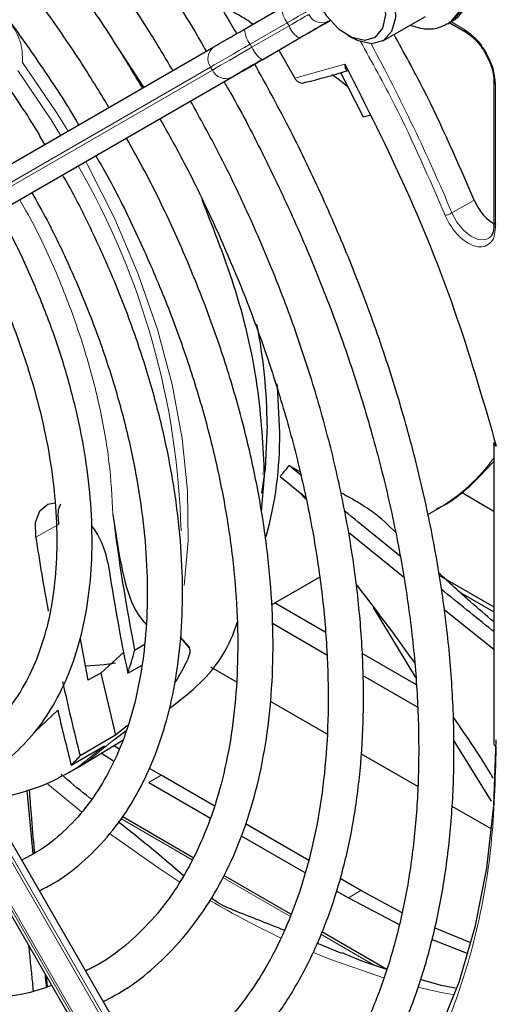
# Paper-space layout 'Blatt4' of a CAD drawing. Header units: millimetres. Extents: x 5 to 418, y 2 to 292.
# Tile 71 of 111: x 135.37 to 139.87, y 203.15 to 212.45. Entities that reach past the tile are written whole.
import ezdxf

# ---------------------------------------------------------------- set-up
doc = ezdxf.new("R2010")
doc.units = ezdxf.units.MM

psp = doc.layouts.new('Blatt4')

# ---------------------------------------------------------------- linework, layer by layer
at = {"color": 7, "linetype": 'Continuous', "lineweight": 25}
for p, q in [((137.4948, 212.3565), (137.8454, 212.5589)), ((138.8018, 212.2453), (139.2025, 212.4766)), ((139.4154, 212.4071), (139.439, 212.4207)), ((139.4322, 212.4168), (139.5754, 212.3341)), ((136.543, 211.8069), (136.2563, 212.2442)), ((137.6663, 212.0707), (138.0169, 212.2731)), ((138.4629, 212.3014), (138.5101, 212.2742)), ((133.2086, 209.8814), (137.2051, 212.1893)), ((137.8184, 212.1585), (137.9681, 211.8943)), ((133.3988, 209.6063), (137.3953, 211.9142)), ((138.4015, 211.9462), (138.6153, 211.528)), ((139.849, 211.8604), (139.849, 210.5042)), ((138.6153, 211.528), (138.6772, 211.5446)), ((139.8479, 210.5052), (139.8474, 210.4934)), ((139.8476, 208.4521), (139.8476, 205.6155)), ((137.9155, 208.2349), (138.0195, 208.1768)), ((138.0264, 208.1442), (137.9155, 208.2349)), ((137.6531, 207.7979), (137.6836, 208.1375)), ((137.8319, 208.1321), (138.0696, 207.9373)), ((138.074, 207.9166), (138.0098, 207.9828)), ((139.5426, 207.9838), (139.8476, 207.8033)), ((137.4502, 200.9426), (133.4537, 207.8648)), ((139.2242, 207.7731), (139.3348, 207.8369)), ((133.1537, 207.6916), (137.1502, 200.7694)), ((138.9262, 207.601), (138.7698, 207.7502)), ((138.4764, 207.6071), (138.9956, 207.1861)), ((137.7485, 206.9212), (138.2022, 207.1831)), ((139.3305, 207.1993), (139.8476, 206.9008)), ((139.5373, 207.0323), (139.8476, 206.8532)), ((138.2568, 206.6624), (137.7785, 206.9385)), ((139.1113, 206.2355), (138.7113, 206.8965)), ((139.3802, 206.8758), (139.8476, 206.5022)), ((137.4163, 206.7294), (137.4256, 206.7347)), ((137.7571, 206.7467), (138.2728, 206.449)), ((135.9424, 206.599), (136.0159, 206.2094)), ((136.9711, 206.5167), (136.8884, 206.6122)), ((136.8885, 206.6147), (136.9692, 206.5255)), ((136.1367, 206.2762), (136.3558, 206.4748)), ((136.5465, 206.5434), (136.4566, 206.4888)), ((139.118, 206.1652), (138.6065, 206.4605)), ((136.3916, 206.2757), (136.5266, 206.3505)), ((137.1729, 206.3355), (137.4198, 206.193)), ((136.1368, 206.2762), (136.0159, 206.2094)), ((136.1368, 206.2761), (136.2764, 205.6901)), ((138.6111, 206.2537), (139.1258, 205.9566)), ((137.7376, 206.0095), (138.2716, 205.7012)), ((136.2603, 205.6464), (136.3736, 205.7316)), ((136.3891, 205.7796), (136.2764, 205.6901)), ((136.2764, 205.6901), (135.9416, 205.4947)), ((135.9438, 205.3997), (136.345, 205.6429)), ((139.8263, 205.0683), (139.4693, 205.6456)), ((135.8573, 205.4081), (136.1717, 205.588)), ((136.3153, 205.5531), (136.2587, 205.5905)), ((136.1435, 205.5207), (136.2576, 205.4461)), ((138.5949, 205.5146), (139.1277, 205.207)), ((135.8424, 205.3407), (135.9126, 205.3812)), ((135.9126, 205.3812), (135.9438, 205.3997)), ((136.707, 205.312), (136.5975, 205.3763)), ((135.8424, 205.3407), (135.791, 205.3122)), ((137.2089, 205.0222), (136.707, 205.312)), ((136.5892, 205.2439), (137.1719, 204.9075)), ((135.4991, 204.571), (135.4421, 205.169)), ((136.0502, 205.0877), (136.0318, 205.0983)), ((139.4521, 205.0197), (139.8256, 204.8042)), ((137.0106, 204.5332), (136.3386, 204.9212)), ((138.1006, 204.5075), (137.5045, 204.8516)), ((137.4638, 204.739), (138.0648, 204.3921)), ((137.9325, 204.0011), (137.2997, 204.3664)), ((138.5926, 204.2234), (138.3979, 204.3358)), ((138.3609, 204.2211), (138.4748, 204.1554)), ((138.4748, 204.1554), (138.9615, 203.8976)), ((138.9831, 204.013), (138.5926, 204.2234)), ((138.8372, 203.4788), (138.2238, 203.8329)), ((138.4131, 203.6282), (138.1771, 203.726)), ((135.6343, 203.3141), (135.6246, 203.4118))]:
    psp.add_line(p, q, dxfattribs=at)
at = {"color": 7, "linetype": 'Continuous', "lineweight": 18}
for p, q in [((138.3019, 212.4376), (138.283, 212.4267)), ((139.4428, 212.4276), (139.5648, 212.3571)), ((137.8984, 212.4164), (137.5478, 212.214)), ((137.5645, 212.1851), (137.9151, 212.3875)), ((137.9151, 212.3875), (137.8984, 212.4164)), ((138.012, 212.2703), (137.6614, 212.0679)), ((137.5478, 212.214), (137.5645, 212.1851)), ((137.174, 211.9981), (133.1775, 209.6902)), ((133.1942, 209.6614), (137.1907, 211.9693)), ((137.1907, 211.9693), (137.174, 211.9981)), ((137.9681, 211.8943), (138.4425, 212.0267)), ((137.3718, 211.9006), (133.3752, 209.5927)), ((139.8636, 211.8397), (139.8636, 210.484)), ((139.4526, 210.6216), (139.6637, 210.7398)), ((137.661, 208.1582), (137.6835, 208.1501)), ((133.3752, 207.8195), (137.3718, 200.8973)), ((137.3953, 200.9109), (133.3988, 207.8331)), ((133.1775, 207.7054), (137.174, 200.7832)), ((137.1907, 200.7928), (133.1942, 207.715)), ((135.7388, 207.6791), (135.523, 207.5579)), ((135.512, 205.7183), (135.7305, 205.9253)), ((136.707, 205.312), (136.5892, 205.2439)), ((135.637, 205.2278), (135.956, 204.9653)), ((136.3246, 204.9023), (136.9992, 204.5128)), ((137.2881, 204.3461), (137.9233, 203.9794)), ((138.5926, 204.2234), (138.4748, 204.1554)), ((138.2144, 203.8113), (138.7199, 203.5195))]:
    psp.add_line(p, q, dxfattribs=at)
at = {"color": 7, "linetype": 'Continuous', "lineweight": 18, "flags": 128}
for points in [[(138.6686, 213.7079), (138.7586, 213.7381), (138.8962, 213.7292), (139.0454, 213.6661), (139.1942, 213.554), (139.3306, 213.4018), (139.4436, 213.2218), (139.5242, 213.0285), (139.5658, 212.8374), (139.5651, 212.664), (139.5221, 212.5223), (139.4404, 212.4235), (139.4122, 212.4052)], [(139.439, 212.4207), (139.464, 212.4371), (139.5457, 212.5359), (139.5886, 212.6777), (139.5893, 212.851), (139.5477, 213.0421), (139.4672, 213.2354), (139.3541, 213.4154), (139.2177, 213.5676), (139.0689, 213.6798), (138.9198, 213.7428), (138.7822, 213.7517), (138.6891, 213.7198)], [(138.0853, 212.5243), (138.0678, 212.5142), (138.0482, 212.5029), (138.0268, 212.4905), (138.0036, 212.4771), (137.9789, 212.4628), (137.953, 212.4479), (137.926, 212.4323), (137.8984, 212.4164)], [(137.9151, 212.3875), (137.9427, 212.4035), (137.9696, 212.419), (137.9956, 212.434), (138.0202, 212.4482), (138.0434, 212.4616), (138.0649, 212.474), (138.0845, 212.4853), (138.1019, 212.4954)], [(137.5478, 212.214), (137.4925, 212.182), (137.4387, 212.1509), (137.3868, 212.121), (137.3375, 212.0925), (137.2911, 212.0657), (137.2481, 212.0409), (137.209, 212.0183), (137.174, 211.9981)], [(137.1907, 211.9693), (137.2256, 211.9894), (137.2648, 212.012), (137.3078, 212.0369), (137.3541, 212.0636), (137.4035, 212.0921), (137.4553, 212.1221), (137.5092, 212.1532), (137.5645, 212.1851)], [(135.3534, 211.9646), (135.6672, 211.5005), (135.7578, 211.3535)], [(135.828, 211.3941), (135.7202, 211.5683), (135.3987, 212.0395)], [(136.924, 207.104), (136.9618, 207.5245), (136.9571, 207.9956), (136.9067, 208.4895), (136.8112, 208.9998), (136.672, 209.5201), (136.4907, 210.0437), (136.2697, 210.564), (136.0118, 211.0744), (135.9947, 211.1054)], [(139.8027, 210.3835), (139.7662, 210.368), (139.7021, 210.3697), (139.6315, 210.4003), (139.5618, 210.4566), (139.5, 210.533), (139.4526, 210.6216)], [(135.9438, 205.3997), (136.0085, 205.4409), (136.2603, 205.6464)], [(136.1717, 205.588), (135.9214, 205.3892), (135.8424, 205.3407)], [(136.2282, 204.7556), (136.6837, 204.4335), (136.8847, 204.3026)], [(138.1442, 203.6382), (138.2919, 203.5781), (138.817, 203.3954)], [(139.132, 203.31), (139.3366, 203.2646), (139.4747, 203.2386)]]:
    psp.add_lwpolyline(points, dxfattribs=at)
at = {"color": 7, "linetype": 'Continuous', "lineweight": 25, "flags": 128}
for points in [[(138.0977, 212.9886), (138.1129, 213.1079), (138.1704, 213.2167), (138.2648, 213.275), (138.3857, 213.2764), (138.5202, 213.2208), (138.6535, 213.1143), (138.7713, 212.9683), (138.8608, 212.7988), (138.9123, 212.6239), (138.9203, 212.4628), (138.8837, 212.3329), (138.8067, 212.2482), (138.6976, 212.218), (138.6976, 212.218)], [(138.629, 212.2516), (138.7303, 212.2814), (138.7994, 212.3644), (138.8278, 212.4908), (138.8123, 212.6451), (138.7547, 212.8089), (138.6618, 212.9624), (138.545, 213.087), (138.4183, 213.1678), (138.297, 213.1949), (138.1957, 213.1651), (138.1266, 213.0821), (138.0981, 212.9557), (138.1137, 212.8013), (138.1713, 212.6375), (138.2642, 212.4841), (138.381, 212.3595), (138.5077, 212.2787), (138.629, 212.2516)], [(138.283, 212.4267), (138.2577, 212.4121), (138.2293, 212.3957), (138.1981, 212.3777), (138.1645, 212.3583), (138.1287, 212.3377), (138.0912, 212.316), (138.0521, 212.2934), (138.012, 212.2703)], [(138.0169, 212.2731), (138.0598, 212.2978), (138.1015, 212.3219), (138.1417, 212.3451), (138.1799, 212.3672), (138.2159, 212.388), (138.2492, 212.4072), (138.2795, 212.4247), (138.3066, 212.4403)], [(137.2051, 212.1893), (137.2322, 212.2049), (137.2625, 212.2224), (137.2958, 212.2417), (137.3318, 212.2624), (137.37, 212.2845), (137.4102, 212.3077), (137.4519, 212.3318), (137.4948, 212.3565)], [(138.6976, 212.218), (138.5681, 212.2454), (138.5101, 212.2742)], [(137.6614, 212.0679), (137.6186, 212.0431), (137.5769, 212.019), (137.5367, 211.9958), (137.4984, 211.9737), (137.4625, 211.953), (137.4292, 211.9337), (137.3988, 211.9162), (137.3718, 211.9006)], [(137.3953, 211.9142), (137.4207, 211.9288), (137.449, 211.9452), (137.4802, 211.9632), (137.5138, 211.9826), (137.5496, 212.0033), (137.5872, 212.025), (137.6262, 212.0475), (137.6663, 212.0707)], [(137.8266, 208.5448), (137.8058, 208.9834), (137.8035, 209.008)], [(137.7087, 208.6128), (137.688, 208.2059), (137.6557, 207.9756)], [(135.523, 207.5579), (135.5211, 207.6982), (135.5606, 207.8069), (135.6366, 207.871), (135.7039, 207.8849)], [(136.9692, 206.5255), (136.9694, 206.5244), (136.9697, 206.5233), (136.9699, 206.5222), (136.9701, 206.5211), (136.9704, 206.52), (136.9706, 206.5189), (136.9709, 206.5178), (136.9711, 206.5167)], [(136.2769, 206.3707), (136.1699, 206.3546), (135.9944, 206.3422)], [(139.8669, 205.6463), (139.8448, 205.0257), (139.7788, 204.4345), (139.6692, 203.8767), (139.5168, 203.3557), (139.3226, 202.875), (139.0877, 202.4377), (138.8138, 202.0465), (138.5026, 201.7041), (138.156, 201.4126)], [(139.6317, 203.7302), (139.6159, 203.7361), (139.2945, 203.8667)], [(139.2663, 203.7601), (139.498, 203.6681), (139.6037, 203.6297)]]:
    psp.add_lwpolyline(points, dxfattribs=at)
at = {"color": 7, "linetype": 'Continuous', "lineweight": 18}
for centre, radius, start, end in [((138.0887, 212.5683), 0.2435, 182.20319, 218.60373), ((138.2275, 212.5535), 0.1384, 204.8163, 293.64307), ((137.7381, 212.3659), 0.2435, 182.20319, 218.60373), ((138.1419, 212.4764), 0.2436, 201.40084, 237.78978), ((137.2871, 212.0778), 0.1383, 126.35124, 215.18509), ((137.7913, 212.274), 0.2436, 201.40084, 237.78978), ((122.4894, 203.4861), 18.4029, 22.81394, 28.326), ((137.3163, 212.0273), 0.1384, 204.8163, 293.64307), ((129.6172, 207.429), 7.2802, 1.48557, 29.96118), ((138.5057, 209.2563), 1.6438, 300.29024, 324.72127), ((139.8879, 205.6186), 0.0404, 184.43368, 246.88646), ((141.51, 211.5183), 8.5699, 239.59478, 244.6611)]:
    psp.add_arc(centre, radius, start, end, dxfattribs=at)
at = {"color": 7, "linetype": 'Continuous', "lineweight": 25}
for centre, radius, start, end in [((136.7043, 217.6338), 5.9381, 283.25268, 287.31096), ((132.5727, 208.575), 5.1362, 0.42231, 11.16108), ((134.3659, 208.5013), 3.461, 344.30103, 0.72006), ((155.209, 210.1403), 19.1046, 187.11643, 191.01869), ((135.4126, 207.1775), 0.8041, 9.90407, 37.44864), ((156.1461, 210.6958), 20.8604, 188.65145, 190.59446), ((155.8918, 210.3154), 19.9143, 188.66318, 191.70405), ((133.5946, 207.245), 2.9601, 340.88593, 345.20024), ((134.8733, 207.3869), 2.3045, 328.76716, 334.97523), ((158.1572, 211.1029), 22.9125, 192.36588, 194.16815), ((158.5729, 211.2534), 23.4556, 193.12985, 194.43071), ((134.59, 206.7257), 1.8282, 313.88329, 317.6706)]:
    psp.add_arc(centre, radius, start, end, dxfattribs=at)
for points, knots in [([(137.421, 212.314), (137.3511, 212.4332), (137.1616, 212.7562), (136.8243, 213.2637), (136.4146, 213.834), (135.9831, 214.3792), (135.5338, 214.8971), (135.0686, 215.3848), (134.5901, 215.8395), (134.1009, 216.2587), (133.6035, 216.6401), (133.1007, 216.9816), (132.5951, 217.2811), (132.0894, 217.5369), (131.5864, 217.7475), (131.0888, 217.9115), (130.5994, 218.0278), (130.1212, 218.0956), (129.6569, 218.1145), (129.2095, 218.0842), (128.7814, 218.0059), (128.3769, 217.8769), (128.0604, 217.7403), (127.8894, 217.6303), (127.8356, 217.5956)], [0, 0, 0, 0, 0.027836, 0.075404, 0.122977, 0.170555, 0.218143, 0.265742, 0.313355, 0.360985, 0.408634, 0.456301, 0.503986, 0.551687, 0.599395, 0.647094, 0.694763, 0.742373, 0.789887, 0.837268, 0.884487, 0.931535, 0.978434, 1, 1, 1, 1]), ([(128.0023, 217.307), (128.0496, 217.3379), (128.2072, 217.441), (128.5027, 217.568), (128.8859, 217.6881), (129.2926, 217.7582), (129.718, 217.7813), (130.1603, 217.7564), (130.6167, 217.6842), (131.0848, 217.565), (131.5621, 217.3996), (132.0461, 217.1886), (132.5339, 216.9333), (133.0228, 216.635), (133.51, 216.2953), (133.9927, 215.916), (134.4681, 215.4993), (134.9333, 215.0475), (135.3858, 214.5632), (135.8227, 214.0489), (136.242, 213.5081), (136.6391, 212.9425), (136.9368, 212.4875), (137.0927, 212.2168), (137.1326, 212.1474)], [0, 0, 0, 0, 0.0209899, 0.069851, 0.1186882, 0.1673891, 0.2158993, 0.2642148, 0.3123657, 0.3603953, 0.4083456, 0.456251, 0.5041365, 0.5520177, 0.5999032, 0.6477998, 0.6957108, 0.7436373, 0.7915784, 0.8395326, 0.8874977, 0.9354713, 0.9834506, 1, 1, 1, 1]), ([(136.8169, 211.9651), (136.7444, 212.0877), (136.5595, 212.4004), (136.2336, 212.8828), (135.8457, 213.4105), (135.4367, 213.9122), (135.0106, 214.3857), (134.5697, 214.8278), (134.1166, 215.2356), (133.6542, 215.6066), (133.1852, 215.9383), (132.7126, 216.2287), (132.2391, 216.4758), (131.7677, 216.6777), (131.3014, 216.8331), (130.8431, 216.9407), (130.3961, 216.9997), (129.9633, 217.0096), (129.5481, 216.9699), (129.1524, 216.8831), (128.7832, 216.7428), (128.5444, 216.6315), (128.4374, 216.5551), (128.4367, 216.5546)], [0, 0, 0, 0, 0.032875, 0.083822, 0.134775, 0.185738, 0.236713, 0.287705, 0.338718, 0.389753, 0.440814, 0.491899, 0.543005, 0.594125, 0.645237, 0.696311, 0.747305, 0.798171, 0.848856, 0.899324, 0.949573, 0.99965, 1, 1, 1, 1]), ([(128.6066, 216.2603), (128.663, 216.2966), (128.8224, 216.3992), (129.1133, 216.5178), (129.4748, 216.6187), (129.8589, 216.67), (130.261, 216.674), (130.6789, 216.6304), (131.1097, 216.5396), (131.5508, 216.4023), (131.9995, 216.2193), (132.453, 215.9916), (132.9083, 215.7207), (133.3624, 215.4081), (133.8122, 215.0559), (134.2548, 214.6662), (134.6871, 214.2416), (135.1062, 213.7848), (135.5096, 213.2989), (135.8935, 212.7866), (136.2363, 212.2865), (136.4385, 211.95), (136.5293, 211.799)], [0, 0, 0, 0, 0.02882, 0.081368, 0.133858, 0.186143, 0.238166, 0.289941, 0.341521, 0.392971, 0.444344, 0.49568, 0.547008, 0.598338, 0.649681, 0.701044, 0.752426, 0.803828, 0.855246, 0.906678, 0.95812, 1, 1, 1, 1]), ([(136.214, 211.617), (136.1232, 211.7667), (135.9265, 212.0909), (135.5942, 212.5667), (135.2265, 213.0444), (134.8394, 213.4948), (134.4365, 213.9152), (134.0203, 214.3023), (133.594, 214.6532), (133.1605, 214.9653), (132.7228, 215.2362), (132.2841, 215.4638), (131.8476, 215.6461), (131.4163, 215.7815), (130.9937, 215.8687), (130.5831, 215.9069), (130.1881, 215.8955), (129.8115, 215.8358), (129.4589, 215.7242), (129.2021, 215.6124), (129.0729, 215.5235), (129.0436, 215.5034)], [0, 0, 0, 0, 0.047335, 0.102503, 0.157679, 0.212871, 0.268083, 0.323322, 0.378591, 0.433894, 0.489232, 0.544601, 0.599988, 0.65536, 0.710671, 0.765857, 0.820841, 0.875554, 0.929964, 0.984107, 1, 1, 1, 1]), ([(129.2094, 215.2161), (129.2897, 215.2644), (129.4662, 215.3704), (129.7698, 215.479), (130.1113, 215.5515), (130.4735, 215.575), (130.8524, 215.5513), (131.2453, 215.4802), (131.6491, 215.3625), (132.0611, 215.199), (132.4782, 214.9909), (132.8971, 214.7395), (133.3147, 214.4467), (133.7277, 214.1146), (134.1327, 213.7457), (134.5266, 213.3428), (134.906, 212.9088), (135.269, 212.4478), (135.6085, 211.9609), (135.8282, 211.6266), (135.9264, 211.452), (135.9269, 211.4511)], [0, 0, 0, 0, 0.047732, 0.104951, 0.162001, 0.218715, 0.275061, 0.331102, 0.386935, 0.442647, 0.498302, 0.553942, 0.609585, 0.665249, 0.720938, 0.776655, 0.832397, 0.88816, 0.943939, 0.999729, 1, 1, 1, 1]), ([(135.6087, 211.2674), (135.5843, 211.3099), (135.4671, 211.5136), (135.2315, 211.8617), (134.9043, 212.3059), (134.5553, 212.7231), (134.1902, 213.1112), (133.8113, 213.4663), (133.422, 213.7853), (133.0255, 214.0653), (132.6253, 214.3036), (132.2246, 214.498), (131.8269, 214.6463), (131.4359, 214.7468), (131.0553, 214.7985), (130.689, 214.8002), (130.3402, 214.7533), (130.0155, 214.654), (129.7838, 214.5539), (129.6704, 214.4733), (129.6476, 214.4571)], [0, 0, 0, 0, 0.015977, 0.076619, 0.137271, 0.197942, 0.258641, 0.319377, 0.380158, 0.440989, 0.501871, 0.562796, 0.623736, 0.68463, 0.74539, 0.805902, 0.866048, 0.925763, 0.985086, 1, 1, 1, 1]), ([(139.4344, 212.4236), (139.4457, 212.4284), (139.4986, 212.4509), (139.5661, 212.5341), (139.6243, 212.6608), (139.6445, 212.8145), (139.6275, 212.9881), (139.5716, 213.1721), (139.481, 213.351), (139.3622, 213.5116), (139.2219, 213.643), (139.0725, 213.7319), (138.9253, 213.7716), (138.7929, 213.7693), (138.7214, 213.7325), (138.6896, 213.7161)], [0, 0, 0, 0, 0.020926, 0.097604, 0.173528, 0.254016, 0.339975, 0.427864, 0.515563, 0.603442, 0.692189, 0.782724, 0.863809, 0.939448, 1, 1, 1, 1]), ([(137.5742, 212.4024), (137.5297, 212.4326), (137.4335, 212.4979), (137.323, 212.55), (137.2637, 212.578)], [0, 0, 0, 0, 0.462677, 1, 1, 1, 1]), ([(139.0585, 212.3935), (139.1035, 212.3797), (139.1931, 212.3524), (139.3166, 212.3591), (139.3819, 212.3945), (139.4083, 212.4088)], [0, 0, 0, 0, 0.375834, 0.748477, 1, 1, 1, 1]), ([(139.5753, 212.3344), (139.5785, 212.3331), (139.5852, 212.3303), (139.5939, 212.3338), (139.5984, 212.3357)], [0, 0, 0, 0, 0.482292, 1, 1, 1, 1]), ([(139.578, 212.332), (139.5948, 212.3213), (139.6293, 212.2993), (139.6852, 212.246), (139.7328, 212.1877), (139.759, 212.1446), (139.7682, 212.1295)], [0, 0, 0, 0, 0.244302, 0.500853, 0.825035, 1, 1, 1, 1]), ([(139.6637, 210.7398), (139.5107, 211.0932), (139.2813, 211.6232), (138.9999, 212.135), (138.9061, 212.3055)], [0, 0, 0, 0, 0.666792, 1, 1, 1, 1]), ([(139.7682, 212.1295), (139.7895, 212.0872), (139.8192, 212.0284), (139.8412, 211.9437), (139.85, 211.8911), (139.8479, 211.8609), (139.8473, 211.8521)], [0, 0, 0, 0, 0.4408054, 0.6139597, 0.8868504, 1, 1, 1, 1]), ([(137.3712, 201.0795), (137.39, 201.0885), (137.5343, 201.1575), (137.7793, 201.3306), (138.1017, 201.6), (138.3915, 201.9164), (138.6503, 202.2726), (138.8759, 202.6685), (139.0673, 203.1016), (139.2232, 203.5697), (139.3427, 204.0702), (139.425, 204.6003), (139.4697, 205.1568), (139.4767, 205.7365), (139.4459, 206.3362), (139.3776, 206.9525), (139.2723, 207.582), (139.1306, 208.2212), (138.9534, 208.8666), (138.7416, 209.5147), (138.4966, 210.1621), (138.2191, 210.8048), (137.9192, 211.4291), (137.6977, 211.8314), (137.5902, 212.0267)], [0, 0, 0, 0, 0.0070224, 0.0538172, 0.1005997, 0.1474361, 0.1943917, 0.2415026, 0.2887732, 0.3361837, 0.3837019, 0.4312933, 0.478928, 0.5265829, 0.5742402, 0.6218896, 0.6695267, 0.7171498, 0.7647589, 0.8123553, 0.8599409, 0.9075179, 0.9550887, 1, 1, 1, 1]), ([(138.4425, 212.0267), (138.4423, 212.0166), (138.4419, 211.9998), (138.4484, 211.9812), (138.457, 211.9695), (138.4663, 211.967), (138.4706, 211.9659)], [0, 0, 0, 0, 0.336126, 0.560864, 0.79606, 1, 1, 1, 1]), ([(138.4425, 212.0267), (138.6418, 211.6325), (139.0407, 210.8437), (139.5225, 209.6274), (139.7556, 208.8207), (139.872, 208.4176)], [0, 0, 0, 0, 0.333212, 0.666777, 1, 1, 1, 1]), ([(137.9681, 211.8943), (137.9741, 211.8853), (137.9862, 211.8671), (138.0126, 211.8505), (138.0409, 211.8445), (138.0574, 211.8508), (138.0656, 211.8539)], [0, 0, 0, 0, 0.250494, 0.503104, 0.754115, 1, 1, 1, 1]), ([(138.4722, 211.8079), (138.4301, 211.8431), (138.3828, 211.8827), (138.3252, 211.9193), (138.3188, 211.9235)], [0, 0, 0, 0, 0.887552, 1, 1, 1, 1]), ([(139.8492, 211.8601), (139.8497, 211.8635), (139.8506, 211.8707), (139.858, 211.8764), (139.8618, 211.8794)], [0, 0, 0, 0, 0.4823352, 1, 1, 1, 1]), ([(137.3003, 211.8593), (137.3211, 211.824), (137.4592, 211.5883), (137.689, 211.1384), (137.9858, 210.5133), (138.2497, 209.8803), (138.4822, 209.2448), (138.6812, 208.6101), (138.8458, 207.9801), (138.975, 207.3582), (139.0682, 206.7482), (139.125, 206.1535), (139.145, 205.5777), (139.1284, 205.024), (139.0754, 204.4957), (138.9865, 203.9956), (138.8622, 203.5266), (138.7036, 203.0913), (138.5115, 202.6917), (138.2869, 202.3301), (138.0313, 202.0075), (137.7443, 201.728), (137.4688, 201.513), (137.2783, 201.4108), (137.2032, 201.3705)], [0, 0, 0, 0, 0.0084685, 0.0564512, 0.1044304, 0.1524033, 0.200367, 0.2483188, 0.296256, 0.3441762, 0.3920775, 0.4399588, 0.4878207, 0.5356657, 0.5835002, 0.6313329, 0.679178, 0.72706, 0.775013, 0.8230798, 0.8713068, 0.9197312, 0.9683618, 1, 1, 1, 1]), ([(136.767, 202.126), (136.864, 202.1809), (137.0741, 202.3001), (137.3641, 202.538), (137.6412, 202.8261), (137.8861, 203.1565), (138.0982, 203.526), (138.2759, 203.9328), (138.4181, 204.3745), (138.5237, 204.8481), (138.5919, 205.3507), (138.6224, 205.8787), (138.615, 206.4288), (138.5699, 206.9974), (138.4874, 207.5808), (138.3682, 208.1753), (138.2131, 208.7772), (138.0231, 209.3828), (137.7997, 209.9883), (137.5434, 210.5896), (137.2734, 211.1552), (137.0758, 211.5128), (136.985, 211.6772)], [0, 0, 0, 0, 0.042839, 0.092827, 0.142855, 0.193022, 0.243385, 0.293956, 0.34471, 0.395602, 0.446585, 0.497618, 0.548672, 0.599723, 0.650761, 0.701782, 0.752784, 0.803769, 0.85474, 0.905699, 0.956649, 1, 1, 1, 1]), ([(136.6951, 211.5098), (136.7663, 211.383), (136.9435, 211.0674), (137.1951, 210.5488), (137.4515, 209.961), (137.6752, 209.3688), (137.866, 208.7769), (138.0226, 208.1891), (138.1438, 207.6094), (138.2291, 207.0417), (138.2779, 206.4898), (138.2901, 205.9573), (138.2658, 205.4479), (138.2053, 204.9648), (138.1092, 204.5111), (137.9784, 204.0898), (137.8138, 203.7033), (137.6166, 203.354), (137.3881, 203.0432), (137.1283, 202.7745), (136.8664, 202.562), (136.6796, 202.46), (136.5994, 202.4162)], [0, 0, 0, 0, 0.034582, 0.08603, 0.137472, 0.188902, 0.240318, 0.291715, 0.343089, 0.394438, 0.445761, 0.497058, 0.548333, 0.599597, 0.650862, 0.702153, 0.753511, 0.80499, 0.856655, 0.908569, 0.96076, 1, 1, 1, 1]), ([(136.1613, 203.1752), (136.2275, 203.2099), (136.4007, 203.3007), (136.6506, 203.4986), (136.911, 203.7609), (137.1388, 204.0663), (137.3338, 204.4104), (137.4943, 204.7917), (137.6189, 205.2073), (137.7067, 205.6542), (137.7569, 206.1288), (137.7692, 206.6276), (137.7435, 207.1465), (137.6802, 207.6817), (137.5798, 208.2292), (137.4433, 208.785), (137.2717, 209.345), (137.0665, 209.9052), (136.828, 210.461), (136.599, 210.9371), (136.439, 211.2212), (136.3791, 211.3274)], [0, 0, 0, 0, 0.033446, 0.087411, 0.141399, 0.195552, 0.249964, 0.304656, 0.359593, 0.414709, 0.469936, 0.525219, 0.580517, 0.635803, 0.691067, 0.746307, 0.801523, 0.856719, 0.911899, 0.967067, 1, 1, 1, 1]), ([(136.0904, 211.1606), (136.1338, 211.0848), (136.2761, 210.8358), (136.4886, 210.3999), (136.7261, 209.8585), (136.9304, 209.3127), (137.1019, 208.7677), (137.2388, 208.2277), (137.3403, 207.6969), (137.4057, 207.1795), (137.4346, 206.6797), (137.4271, 206.2013), (137.3832, 205.7482), (137.3038, 205.3238), (137.1897, 204.9312), (137.042, 204.5732), (136.8618, 204.2523), (136.6507, 203.9697), (136.4081, 203.7301), (136.1891, 203.5603), (136.0417, 203.4876), (135.9943, 203.4643)], [0, 0, 0, 0, 0.024429, 0.080222, 0.136006, 0.191775, 0.247522, 0.303242, 0.358931, 0.414583, 0.470198, 0.525779, 0.581336, 0.636887, 0.69246, 0.748108, 0.803911, 0.859965, 0.916367, 0.973159, 1, 1, 1, 1]), ([(135.5568, 204.2222), (135.602, 204.2442), (135.7465, 204.3147), (135.9624, 204.4824), (136.202, 204.7206), (136.4083, 205.0024), (136.5817, 205.3222), (136.7202, 205.6787), (136.8225, 206.0685), (136.8875, 206.4884), (136.9145, 206.9342), (136.9035, 207.4018), (136.8546, 207.8868), (136.7684, 208.3848), (136.6458, 208.8914), (136.488, 209.402), (136.2971, 209.9127), (136.0717, 210.4172), (135.8965, 210.7742), (135.7894, 210.957), (135.7764, 210.9793)], [0, 0, 0, 0, 0.026837, 0.085914, 0.144995, 0.204288, 0.263944, 0.323998, 0.384387, 0.44501, 0.505762, 0.566569, 0.627372, 0.688147, 0.748889, 0.809596, 0.870275, 0.930931, 0.991574, 1, 1, 1, 1]), ([(135.486, 210.8116), (135.5345, 210.7254), (135.6717, 210.4816), (135.8671, 210.0668), (136.0719, 209.574), (136.243, 209.0789), (136.3806, 208.5871), (136.483, 208.1029), (136.5496, 207.6313), (136.5798, 207.1768), (136.5736, 206.7437), (136.5315, 206.3361), (136.4541, 205.9579), (136.3426, 205.6125), (136.1982, 205.3027), (136.0227, 205.0303), (135.816, 204.7991), (135.6062, 204.6225), (135.454, 204.5432), (135.3906, 204.5101)], [0, 0, 0, 0, 0.033602, 0.09506, 0.156501, 0.217917, 0.279296, 0.340631, 0.401915, 0.463142, 0.524317, 0.585455, 0.646584, 0.707751, 0.769051, 0.830622, 0.892629, 0.955206, 1, 1, 1, 1]), ([(137.6836, 208.1375), (137.6698, 208.4158), (137.6421, 208.9723), (137.4396, 209.8637), (137.208, 210.4544), (137.0948, 210.7431)], [0, 0, 0, 0, 0.33835, 0.6766999, 1, 1, 1, 1]), ([(139.6637, 210.7398), (139.6777, 210.7109), (139.7057, 210.6531), (139.7665, 210.5804), (139.8229, 210.5314), (139.8565, 210.5187), (139.8677, 210.5144)], [0, 0, 0, 0, 0.285714, 0.571429, 0.857143, 1, 1, 1, 1]), ([(134.9526, 205.2687), (134.9874, 205.2847), (135.1126, 205.3422), (135.301, 205.4892), (135.5139, 205.7057), (135.693, 205.9654), (135.8387, 206.2622), (135.9488, 206.5945), (136.0221, 206.9586), (136.0575, 207.3503), (136.0547, 207.7649), (136.0137, 208.1974), (135.9353, 208.6429), (135.8204, 209.0962), (135.671, 209.5527), (135.4867, 210.0063), (135.319, 210.3673), (135.2036, 210.5705), (135.1703, 210.6293)], [0, 0, 0, 0, 0.025432, 0.09144, 0.157422, 0.22372, 0.290583, 0.358045, 0.425981, 0.494211, 0.562575, 0.63096, 0.699308, 0.767604, 0.835849, 0.904052, 0.972225, 1, 1, 1, 1]), ([(139.8474, 210.4934), (139.8473, 210.4842), (139.8469, 210.4562), (139.8343, 210.4208), (139.8194, 210.3937), (139.8053, 210.3878), (139.801, 210.386)], [0, 0, 0, 0, 0.158696, 0.485398, 0.839612, 1, 1, 1, 1]), ([(139.8492, 210.5044), (139.8497, 210.5078), (139.8506, 210.5149), (139.858, 210.5207), (139.8618, 210.5237)], [0, 0, 0, 0, 0.4823411, 1, 1, 1, 1]), ([(134.8834, 210.4636), (134.8927, 210.4477), (134.9828, 210.2935), (135.1284, 209.9881), (135.3149, 209.5531), (135.4666, 209.1146), (135.5851, 208.68), (135.6683, 208.2541), (135.7156, 207.8424), (135.7266, 207.4501), (135.7017, 207.0818), (135.6417, 206.7421), (135.5478, 206.4347), (135.4216, 206.1633), (135.2653, 205.9289), (135.0776, 205.7374), (134.9173, 205.6131), (134.8111, 205.5679), (134.786, 205.5572)], [0, 0, 0, 0, 0.007987, 0.077271, 0.146533, 0.215753, 0.284916, 0.354005, 0.423006, 0.491916, 0.560748, 0.629544, 0.698364, 0.767357, 0.836765, 0.906897, 0.977993, 1, 1, 1, 1]), ([(139.872, 208.4176), (139.8661, 208.4205), (139.856, 208.4255), (139.8485, 208.4347), (139.8484, 208.4407), (139.8484, 208.4434)], [0, 0, 0, 0, 0.429004, 0.73606, 1, 1, 1, 1]), ([(139.3045, 207.8249), (139.3257, 207.8351), (139.4408, 207.8906), (139.6291, 208.0359), (139.7741, 208.1939), (139.8476, 208.2741)], [0, 0, 0, 0, 0.09994, 0.543517, 1, 1, 1, 1]), ([(137.8319, 208.1321), (137.8423, 208.1448), (137.8703, 208.179), (137.898, 208.2133), (137.9155, 208.2349)], [0, 0, 0, 0, 0.372254, 1, 1, 1, 1]), ([(138.4014, 207.9813), (138.4353, 207.963), (138.5041, 207.926), (138.5951, 207.8726), (138.6756, 207.8207), (138.742, 207.7737), (138.7709, 207.7459), (138.7839, 207.7335)], [0, 0, 0, 0, 0.202793, 0.411125, 0.620498, 0.830278, 1, 1, 1, 1]), ([(135.7574, 207.8717), (135.7507, 207.8595), (135.7245, 207.8116), (135.7327, 207.7357), (135.7388, 207.6791)], [0, 0, 0, 0, 0.254525, 1, 1, 1, 1]), ([(138.965, 207.3797), (138.8767, 207.4506), (138.7, 207.5926), (138.524, 207.7371), (138.4359, 207.8094)], [0, 0, 0, 0, 0.499706, 1, 1, 1, 1]), ([(136.2515, 207.7735), (136.2821, 207.5576), (136.331, 207.2125), (136.4535, 206.8548), (136.5486, 206.7544), (136.5663, 206.7356)], [0, 0, 0, 0, 0.575964, 0.920691, 1, 1, 1, 1]), ([(135.6734, 203.3273), (135.6202, 203.308), (135.4605, 203.2503), (135.1692, 203.2048), (134.8045, 203.1887), (134.4223, 203.2226), (134.0271, 203.303), (133.6213, 203.4301), (133.2154, 203.5996), (132.9269, 203.7487), (132.7043, 203.8758), (132.4741, 204.0147), (132.1222, 204.2542), (131.7082, 204.5785), (131.3013, 204.9402), (130.9049, 205.3365), (130.5223, 205.7645), (130.1558, 206.2203), (129.8111, 206.7023), (129.568, 207.0686), (129.4486, 207.2775), (129.4281, 207.3133)], [0, 0, 0, 0, 0.031219, 0.093709, 0.155812, 0.217519, 0.278913, 0.340099, 0.401169, 0.458925, 0.466609, 0.498605, 0.559596, 0.620625, 0.681681, 0.742768, 0.803883, 0.865022, 0.92618, 0.987351, 1, 1, 1, 1]), ([(139.8476, 206.7585), (139.775, 206.8213), (139.603, 206.9701), (139.4278, 207.1306), (139.3267, 207.2232)], [0, 0, 0, 0, 0.422373, 1, 1, 1, 1]), ([(129.1405, 207.1473), (129.1833, 207.0738), (129.3286, 206.8238), (129.6034, 206.4155), (129.9612, 205.9266), (130.3405, 205.464), (130.7367, 205.0298), (131.1474, 204.6277), (131.5695, 204.2604), (132.0002, 203.9309), (132.343, 203.7035), (132.6179, 203.5399), (132.8932, 203.3882), (133.2623, 203.2132), (133.6968, 203.0515), (134.1247, 202.9372), (134.5423, 202.8717), (134.9468, 202.8547), (135.3328, 202.8901), (135.6329, 202.9495), (135.795, 203.0143), (135.843, 203.0335)], [0, 0, 0, 0, 0.024893, 0.084681, 0.144477, 0.204286, 0.264115, 0.32397, 0.383856, 0.443777, 0.503736, 0.525177, 0.556785, 0.616785, 0.676812, 0.736803, 0.796699, 0.856424, 0.915894, 0.975048, 1, 1, 1, 1]), ([(138.5477, 207.113), (138.6822, 206.9382), (138.8713, 206.6927), (139.0474, 206.4449), (139.0982, 206.3733)], [0, 0, 0, 0, 0.711392, 1, 1, 1, 1]), ([(139.8476, 206.6679), (139.8417, 206.6726), (139.6765, 206.8045), (139.5116, 206.9381), (139.3527, 207.067)], [0, 0, 0, 0, 0.035647, 1, 1, 1, 1]), ([(136.2815, 202.274), (136.2469, 202.2595), (136.099, 202.1973), (135.8137, 202.135), (135.4281, 202.0886), (135.0227, 202.0934), (134.6026, 202.1448), (134.1698, 202.2434), (133.7272, 202.3885), (133.2855, 202.5757), (132.9617, 202.7425), (132.7095, 202.8858), (132.4492, 203.0425), (132.0667, 203.2998), (131.616, 203.6455), (131.172, 204.029), (130.7377, 204.448), (130.3162, 204.8996), (129.91, 205.3808), (129.5225, 205.8888), (129.1562, 206.4158), (128.9327, 206.7818), (128.8219, 206.9633)], [0, 0, 0, 0, 0.017316, 0.07398, 0.130407, 0.186548, 0.242429, 0.298112, 0.353664, 0.409142, 0.461634, 0.472322, 0.501413, 0.556837, 0.61229, 0.667762, 0.723255, 0.77877, 0.834303, 0.889852, 0.945412, 1, 1, 1, 1]), ([(128.5353, 206.7977), (128.5592, 206.7557), (128.6926, 206.522), (128.961, 206.1125), (129.3388, 205.5745), (129.7398, 205.0617), (130.1587, 204.5757), (130.5937, 204.1199), (131.0419, 203.6972), (131.5007, 203.3102), (131.9672, 202.9614), (132.3328, 202.7223), (132.6247, 202.5494), (132.917, 202.3878), (133.3154, 202.1957), (133.7849, 202.0135), (134.2482, 201.8783), (134.702, 201.7913), (135.1433, 201.7535), (135.5694, 201.7638), (135.9749, 201.827), (136.2694, 201.9004), (136.42, 201.9676), (136.4506, 201.9812)], [0, 0, 0, 0, 0.011961, 0.066529, 0.121102, 0.175682, 0.230275, 0.284884, 0.339513, 0.394165, 0.448844, 0.503549, 0.521416, 0.550246, 0.604978, 0.659732, 0.714464, 0.769138, 0.823706, 0.878111, 0.932303, 0.986256, 1, 1, 1, 1]), ([(136.7814, 205.9406), (136.8838, 206.0185), (137.1389, 206.2124), (137.3488, 206.5062), (137.42, 206.7411), (137.4244, 206.7556)], [0, 0, 0, 0, 0.386238, 0.962194, 1, 1, 1, 1]), ([(136.8877, 201.2241), (136.8301, 201.1997), (136.6509, 201.1239), (136.3243, 201.0466), (135.912, 200.9909), (135.48, 200.9854), (135.0325, 201.0269), (134.5716, 201.1159), (134.0999, 201.2516), (133.62, 201.4333), (133.1721, 201.6424), (132.7992, 201.8453), (132.4261, 202.0692), (132.0152, 202.3429), (131.5306, 202.7084), (131.0524, 203.1121), (130.5832, 203.5517), (130.1259, 204.0249), (129.6832, 204.5288), (129.2574, 205.0606), (128.8521, 205.6178), (128.5064, 206.1331), (128.3073, 206.4688), (128.2267, 206.6049)], [0, 0, 0, 0, 0.024672, 0.076861, 0.128877, 0.180683, 0.232288, 0.283733, 0.335065, 0.386327, 0.437551, 0.476812, 0.503694, 0.554892, 0.606112, 0.657347, 0.708597, 0.759864, 0.811146, 0.86244, 0.913744, 0.965056, 1, 1, 1, 1]), ([(136.9614, 206.412), (136.9718, 206.4388), (136.989, 206.4833), (136.9762, 206.5072), (136.9711, 206.5167)], [0, 0, 0, 0, 0.6024219, 1, 1, 1, 1]), ([(127.9319, 206.4493), (127.9773, 206.3706), (128.1408, 206.0873), (128.4493, 205.6167), (128.8542, 205.0416), (129.2818, 204.4914), (129.7277, 203.9677), (130.1899, 203.4737), (130.666, 203.0122), (131.1532, 202.5857), (131.6492, 202.1965), (132.1302, 201.8614), (132.5345, 201.6127), (132.9392, 201.3883), (133.3649, 201.1804), (133.867, 200.9791), (134.3632, 200.8246), (134.8505, 200.718), (135.3262, 200.6598), (135.7872, 200.6511), (136.2315, 200.6899), (136.6528, 200.783), (136.9289, 200.8638), (137.0567, 200.9262), (137.059, 200.9273)], [0, 0, 0, 0, 0.01943, 0.069936, 0.120444, 0.170959, 0.221483, 0.272019, 0.322569, 0.373136, 0.423723, 0.474329, 0.518625, 0.545295, 0.595931, 0.646585, 0.697225, 0.747827, 0.79836, 0.848782, 0.899057, 0.949155, 0.999073, 1, 1, 1, 1]), ([(139.4643, 205.8585), (139.5962, 205.6681), (139.7296, 205.4756), (139.8401, 205.285), (139.8414, 205.2828)], [0, 0, 0, 0, 0.988561, 1, 1, 1, 1]), ([(135.0584, 205.0855), (135.0703, 205.0862), (135.1879, 205.0937), (135.4014, 205.1507), (135.6339, 205.226), (135.754, 205.2971), (135.7847, 205.3152)], [0, 0, 0, 0, 0.045503, 0.449675, 0.859451, 1, 1, 1, 1]), ([(136.0318, 205.0983), (135.9519, 205.161), (135.862, 205.2316), (135.774, 205.3115), (135.7641, 205.3204)], [0, 0, 0, 0, 0.887739, 1, 1, 1, 1]), ([(135.5127, 204.5786), (135.5122, 204.5849), (135.5015, 204.7027), (135.4846, 204.8964), (135.4694, 205.099), (135.4635, 205.177)], [0, 0, 0, 0, 0.033256, 0.627791, 1, 1, 1, 1]), ([(136.916, 204.3645), (136.8486, 204.4228), (136.6505, 204.5943), (136.4406, 204.7614), (136.3021, 204.8717)], [0, 0, 0, 0, 0.340028, 1, 1, 1, 1]), ([(137.8679, 203.8493), (137.7258, 203.9047), (137.5119, 203.988), (137.2701, 204.0851), (137.1982, 204.1392), (137.1791, 204.1536)], [0, 0, 0, 0, 0.592532, 0.891609, 1, 1, 1, 1]), ([(135.4546, 203.7062), (135.4547, 203.7056), (135.4577, 203.6767), (135.4633, 203.622), (135.4715, 203.542), (135.4794, 203.4644), (135.487, 203.3888), (135.4935, 203.3239), (135.4971, 203.2855), (135.4986, 203.2705)], [0, 0, 0, 0, 0.0039, 0.17807, 0.353219, 0.528641, 0.70717, 0.885939, 1, 1, 1, 1]), ([(138.8372, 203.4788), (138.7373, 203.5105), (138.5984, 203.5546), (138.4558, 203.6172), (138.4157, 203.6348)], [0, 0, 0, 0, 0.719165, 1, 1, 1, 1]), ([(135.6264, 203.3115), (135.6259, 203.3159), (135.6217, 203.354), (135.6172, 203.3951), (135.6132, 203.4315)], [0, 0, 0, 0, 0.116045, 1, 1, 1, 1]), ([(139.4855, 203.3014), (139.4628, 203.3052), (139.3549, 203.3234), (139.2422, 203.3569), (139.1532, 203.3833)], [0, 0, 0, 0, 0.210539, 1, 1, 1, 1])]:
    psp.add_open_spline(points, degree=3, knots=knots, dxfattribs=at)
at = {"color": 7, "linetype": 'Continuous', "lineweight": 18}
for points, knots in [([(135.3987, 212.0395), (135.3969, 212.1096), (135.3933, 212.2498), (135.3085, 212.3779), (135.2662, 212.4419)], [0, 0, 0, 0, 0.500319, 1, 1, 1, 1]), ([(139.5648, 212.3571), (139.604, 212.3294), (139.6823, 212.2738), (139.781, 212.137), (139.8501, 211.9831), (139.8591, 211.8875), (139.8636, 211.8397)], [0, 0, 0, 0, 0.25, 0.5, 0.75, 1, 1, 1, 1]), ([(139.5648, 212.3571), (139.5654, 212.3524), (139.5665, 212.3429), (139.5712, 212.3354), (139.5751, 212.3345), (139.5753, 212.3344)], [0, 0, 0, 0, 0.483463, 0.966926, 1, 1, 1, 1]), ([(139.3893, 210.5975), (139.2373, 210.9476), (138.9948, 211.5061), (138.6975, 212.0452), (138.5866, 212.2464)], [0, 0, 0, 0, 0.626957, 1, 1, 1, 1]), ([(139.8636, 211.8397), (139.8598, 211.8425), (139.8521, 211.8482), (139.848, 211.856), (139.8491, 211.8598), (139.8492, 211.8601)], [0, 0, 0, 0, 0.483498, 0.967002, 1, 1, 1, 1]), ([(136.2515, 207.7735), (136.2428, 207.9372), (136.2251, 208.2689), (136.1304, 208.8005), (135.9846, 209.3525), (135.7817, 209.9125), (135.5764, 210.3819), (135.4239, 210.6531), (135.3718, 210.7457)], [0, 0, 0, 0, 0.174789, 0.354085, 0.536518, 0.720561, 0.904604, 1, 1, 1, 1]), ([(139.4526, 210.6216), (139.4475, 210.6189), (139.4374, 210.6136), (139.4194, 210.6061), (139.4021, 210.6002), (139.3936, 210.5984), (139.3893, 210.5975)], [0, 0, 0, 0, 0.25, 0.5, 0.75, 1, 1, 1, 1]), ([(139.8636, 210.484), (139.8612, 210.4544), (139.8561, 210.3936), (139.8157, 210.3301), (139.7548, 210.2977), (139.6797, 210.3001), (139.5972, 210.3354), (139.5145, 210.4022), (139.4398, 210.4932), (139.4058, 210.5633), (139.3893, 210.5975)], [0, 0, 0, 0, 0.121713, 0.25, 0.378287, 0.5, 0.621713, 0.75, 0.878287, 1, 1, 1, 1]), ([(139.8636, 210.484), (139.8598, 210.4869), (139.8521, 210.4926), (139.848, 210.5003), (139.8491, 210.5041), (139.8492, 210.5044)], [0, 0, 0, 0, 0.483506, 0.967012, 1, 1, 1, 1]), ([(139.872, 205.5815), (139.8625, 205.2691), (139.8434, 204.6413), (139.6879, 203.7829), (139.4401, 203.0003), (139.0935, 202.318), (138.665, 201.7369), (138.3122, 201.448), (138.1366, 201.3042)], [0, 0, 0, 0, 0.165233, 0.331999, 0.5, 0.667989, 0.834761, 1, 1, 1, 1])]:
    psp.add_open_spline(points, degree=3, knots=knots, dxfattribs=at)

doc.saveas('drawing.dxf')
